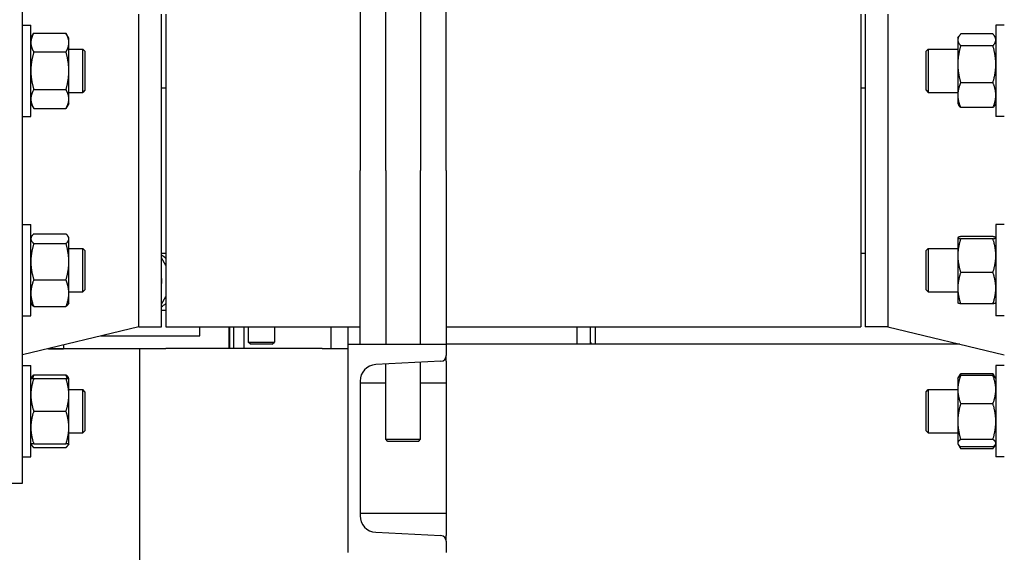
# Model space of a CAD drawing. Header units: inches. Extents: x 24 to 1128, y -69 to 748.
# Tile 92 of 256: x 151.94 to 166.1, y 178.86 to 186.53. Entities that reach past the tile are written whole.
import ezdxf

# ---------------------------------------------------------------- set-up
doc = ezdxf.new("R2010")
doc.units = ezdxf.units.IN
doc.header["$LTSCALE"] = 32
doc.header["$MEASUREMENT"] = 0
doc.layers.add('Dimension (ANSI)', color=7, linetype='Continuous', lineweight=25)
doc.layers.add('Visible (ANSI)', color=7, linetype='Continuous', lineweight=30)
doc.styles.add('Note Text (ANSI)', font='tahoma.ttf')
doc.dimstyles.new('SB Fraction-16 (ANSI)', dxfattribs={"dimscale": 32, "dimtxt": 0.125, "dimasz": 0.098425, "dimexe": 0.125, "dimexo": 0.0625, "dimgap": 0.031496, "dimtad": 0, "dimtih": 1, "dimtoh": 1, "dimdec": 4, "dimrnd": 1e-08, "dimzin": 0, "dimdsep": 46, "dimlunit": 5, "dimtxsty": 'Note Text (ANSI)', "dimcen": 0.09, "dimdle": 0.393701, "dimclrd": 256, "dimclre": 256, "dimclrt": 256, "dimadec": 0, "dimazin": 3, "dimtfac": 0.96, "dimtofl": 0, "dimtmove": 0, "dimatfit": 3, "dimfxl": 1, "dimfrac": 2, "dimtolj": 1, "dimtzin": 12, "dimlwd": -1, "dimlwe": -1, "dimarcsym": 0})

# ---------------------------------------------------------------- blocks, each defined once
blk = doc.blocks.new('*D15')
at = {"layer": 'Defpoints', "color": 0, "transparency": 16777216}
for p in [(152.29, 475.484), (60.957, 155.772), (120.165, 155.772)]:
    blk.add_point(p, dxfattribs=at)
at = {"layer": 'Dimension (ANSI)', "transparency": 16777216}
for p, q in [((150.29, 475.484), (56.957, 475.484)), ((60.957, 472.334), (60.957, 338.161)), ((60.957, 158.922), (60.957, 331.095)), ((118.165, 155.772), (56.957, 155.772))]:
    blk.add_line(p, q, dxfattribs=at)
for points in [[(60.432, 472.334), (61.482, 472.334), (60.957, 475.484)], [(60.432, 158.922), (61.482, 158.922), (60.957, 155.772)]]:
    blk.add_solid(points, dxfattribs=at)
at = {"layer": 'Dimension (ANSI)', "transparency": 16777216, "insert": (48.754, 337.153), "char_height": 4, "attachment_point": 1, "style": 'Note Text (ANSI)'}
blk.add_mtext('\\A1;319 11/16', dxfattribs=at)

msp = doc.modelspace()

# ---------------------------------------------------------------- linework, layer by layer
at = {"layer": 'Visible (ANSI)'}
for p, q in [((151.97787, 179.85867), (151.97787, 188.85867)), ((157.20537, 184.35867), (157.20537, 187.10867)), ((157.70537, 187.10867), (157.70537, 184.35867)), ((156.83537, 186.89505), (156.83537, 184.35867)), ((158.07537, 184.35867), (158.07537, 186.89505)), ((153.6512, 182.10867), (153.6512, 186.60867)), ((153.97787, 182.10867), (153.97787, 186.60867)), ((154.04037, 186.60867), (154.04037, 182.10867)), ((164.04037, 186.60867), (164.04037, 182.10867)), ((164.10287, 186.60867), (164.10287, 182.10867)), ((164.42954, 186.60867), (164.42954, 182.10867)), ((151.97787, 186.44998), (152.09987, 186.44998)), ((152.09987, 185.13748), (152.09987, 186.44998)), ((165.98087, 186.44998), (165.98087, 185.13748)), ((166.10287, 186.44998), (165.98087, 186.44998)), ((152.09987, 186.26248), (152.14174, 186.335)), ((152.14174, 186.335), (152.605, 186.335)), ((152.64687, 186.26248), (152.605, 186.335)), ((152.64687, 186.19968), (152.64687, 186.26248)), ((165.43387, 186.26248), (165.4485, 186.28783)), ((165.43387, 186.26248), (165.43387, 186.23844)), ((165.939, 186.324), (165.47574, 186.324)), ((165.98087, 186.26248), (165.96624, 186.28783)), ((152.64687, 185.79373), (152.64687, 186.19968)), ((165.43387, 186.23844), (165.43387, 185.88773)), ((165.939, 186.15287), (165.47574, 186.15287)), ((152.14174, 186.06437), (152.605, 186.06437)), ((152.64687, 186.10623), (152.84657, 186.10623)), ((152.84657, 185.48123), (152.84657, 186.10623)), ((152.87787, 186.07493), (152.84657, 186.10623)), ((152.87787, 186.07493), (152.87787, 185.51253)), ((164.97787, 186.07493), (165.00917, 186.10623)), ((164.97787, 185.51253), (164.97787, 186.07493)), ((165.00917, 186.10623), (165.00917, 185.48123)), ((165.00917, 186.10623), (165.43387, 186.10623)), ((165.43387, 185.88773), (165.43387, 185.44303)), ((152.64687, 185.38778), (152.64687, 185.79373)), ((153.97787, 185.54617), (154.04037, 185.54617)), ((164.04037, 185.54617), (164.10287, 185.54617)), ((165.939, 185.6226), (165.47574, 185.6226)), ((152.14174, 185.5231), (152.605, 185.5231)), ((152.64687, 185.48123), (152.84657, 185.48123)), ((152.87787, 185.51253), (152.84657, 185.48123)), ((164.97787, 185.51253), (165.00917, 185.48123)), ((165.00917, 185.48123), (165.43387, 185.48123)), ((165.43387, 185.44303), (165.43387, 185.32498)), ((152.09987, 185.32498), (152.14174, 185.25247)), ((152.64687, 185.32498), (152.605, 185.25247)), ((152.64687, 185.32498), (152.64687, 185.38778)), ((165.43387, 185.32498), (165.4485, 185.29964)), ((165.939, 185.26346), (165.47574, 185.26346)), ((165.98087, 185.32498), (165.96624, 185.29964)), ((151.97787, 185.13748), (152.09987, 185.13748)), ((152.14174, 185.25247), (152.605, 185.25247)), ((166.10287, 185.13748), (165.98087, 185.13748)), ((156.83537, 181.85867), (156.83537, 184.35867)), ((157.20537, 184.35867), (157.20537, 181.85867)), ((157.70537, 181.85867), (157.70537, 184.35867)), ((158.07537, 184.35867), (158.07537, 181.85867)), ((151.97787, 183.57986), (152.09987, 183.57986)), ((152.09987, 182.26736), (152.09987, 183.57986)), ((165.98087, 183.57986), (165.98087, 182.26736)), ((166.10287, 183.57986), (165.98087, 183.57986)), ((152.14174, 183.44643), (152.605, 183.44643)), ((152.09987, 183.39236), (152.10942, 183.40889)), ((152.14174, 183.30634), (152.605, 183.30634)), ((152.64687, 183.39236), (152.63732, 183.40889)), ((152.64687, 183.37638), (152.64687, 183.39236)), ((152.64687, 183.04493), (152.64687, 183.37638)), ((165.43387, 183.39236), (165.43436, 183.3932)), ((165.43387, 183.39236), (165.43387, 183.39152)), ((165.43387, 183.39152), (165.43387, 183.13326)), ((165.939, 183.40772), (165.47574, 183.40772)), ((165.939, 183.37532), (165.47574, 183.37532)), ((165.98087, 183.39236), (165.98038, 183.3932)), ((152.64687, 183.23611), (152.84657, 183.23611)), ((152.84657, 182.61111), (152.84657, 183.23611)), ((152.87787, 183.20481), (152.84657, 183.23611)), ((152.87787, 183.20481), (152.87787, 182.64241)), ((153.97787, 183.17117), (154.04037, 183.17117)), ((164.04037, 183.17117), (164.10287, 183.17117)), ((164.97787, 183.20481), (165.00917, 183.23611)), ((164.97787, 182.64241), (164.97787, 183.20481)), ((165.00917, 183.23611), (165.00917, 182.61111)), ((165.00917, 183.23611), (165.43387, 183.23611)), ((152.64687, 182.59215), (152.64687, 183.04493)), ((154.04037, 182.99205), (153.97787, 183.10031)), ((165.43387, 183.13326), (165.43387, 182.66535)), ((165.939, 182.89121), (165.47574, 182.89121)), ((152.14174, 182.78352), (152.605, 182.78352)), ((152.64687, 182.61111), (152.84657, 182.61111)), ((152.64687, 182.45486), (152.64687, 182.59215)), ((152.87787, 182.64241), (152.84657, 182.61111)), ((164.97787, 182.64241), (165.00917, 182.61111)), ((165.00917, 182.61111), (165.43387, 182.61111)), ((165.43387, 182.66535), (165.43387, 182.45486)), ((152.09987, 182.45486), (152.10942, 182.43832)), ((152.64687, 182.45486), (152.63732, 182.43832)), ((153.97787, 182.43703), (154.04037, 182.54528)), ((165.43387, 182.45486), (165.43436, 182.45401)), ((165.939, 182.4395), (165.47574, 182.4395)), ((165.98087, 182.45486), (165.98038, 182.45401)), ((152.14174, 182.40078), (152.605, 182.40078)), ((153.97787, 182.34867), (154.04037, 182.34867)), ((151.97787, 182.26736), (152.09987, 182.26736)), ((166.10287, 182.26736), (165.98087, 182.26736)), ((153.6512, 182.10867), (151.97787, 181.70367)), ((153.6512, 182.10867), (153.97787, 182.10867)), ((154.04037, 182.10867), (156.83537, 182.10867)), ((154.53237, 181.97667), (154.53237, 182.10867)), ((154.95037, 181.79617), (154.95037, 182.10867)), ((154.96037, 181.79617), (154.96037, 182.10867)), ((155.02037, 181.79617), (155.02037, 182.10867)), ((155.16537, 182.10867), (155.16537, 181.79617)), ((155.22787, 182.10867), (155.22787, 181.88992)), ((155.60287, 182.10867), (155.60287, 181.88992)), ((156.41537, 182.10867), (156.41537, 181.79617)), ((156.66537, 181.85867), (156.66537, 182.10867)), ((158.07537, 182.10867), (164.04037, 182.10867)), ((159.95787, 181.85867), (159.95787, 182.10867)), ((160.14537, 182.10867), (160.14537, 181.85867)), ((160.21754, 182.10867), (160.21754, 181.85867)), ((164.42954, 182.10867), (164.10287, 182.10867)), ((164.42954, 182.10867), (166.10287, 181.70367)), ((153.10582, 181.97667), (154.53237, 181.97667)), ((155.22787, 181.88992), (155.60287, 181.88992)), ((155.25912, 181.85867), (155.22787, 181.88992)), ((155.57162, 181.85867), (155.60287, 181.88992)), ((160.14537, 181.89367), (160.16558, 181.85867)), ((153.66537, 181.79217), (152.34352, 181.79217)), ((152.35168, 181.79414), (152.56937, 181.79414)), ((152.56937, 181.84683), (152.56937, 181.79414)), ((153.66537, 166.79617), (153.66537, 181.79617)), ((153.66537, 181.79617), (154.04037, 181.79617)), ((156.29037, 181.79617), (154.04037, 181.79617)), ((154.96037, 181.79817), (154.95037, 181.79817)), ((155.57162, 181.85867), (155.25912, 181.85867)), ((156.29037, 181.79617), (156.66537, 181.79617)), ((156.66537, 178.85867), (156.66537, 181.85867)), ((156.66537, 181.85867), (158.07537, 181.85867)), ((158.07537, 181.85867), (158.07537, 181.69387)), ((165.46246, 181.85867), (158.07537, 181.85867)), ((157.99956, 181.61398), (157.06043, 181.56477)), ((157.70537, 180.48992), (157.70537, 181.59857)), ((158.07537, 181.61398), (158.07537, 181.69387)), ((158.07537, 181.61398), (158.07537, 181.56477)), ((151.97787, 181.55037), (152.09987, 181.55037)), ((152.09987, 180.23787), (152.09987, 181.55037)), ((157.20537, 180.48992), (157.20537, 181.57237)), ((158.07537, 181.56477), (158.07537, 181.32761)), ((165.98087, 181.55037), (165.98087, 180.23787)), ((166.10287, 181.55037), (165.98087, 181.55037)), ((152.09987, 181.36287), (152.10942, 181.37941)), ((152.14174, 181.41694), (152.605, 181.41694)), ((152.14174, 181.36287), (152.605, 181.36287)), ((152.64687, 181.36287), (152.63732, 181.37941)), ((152.64687, 181.1285), (152.64687, 181.36287)), ((156.83537, 181.32761), (156.83537, 179.38973)), ((157.20537, 181.29617), (156.83537, 181.29617)), ((158.07537, 181.29617), (157.70537, 181.29617)), ((158.07537, 181.32761), (158.07537, 179.38973)), ((165.43387, 181.36287), (165.43948, 181.37259)), ((165.43387, 181.36287), (165.43387, 181.20514)), ((165.43948, 181.37259), (165.46582, 181.41821)), ((165.939, 181.43442), (165.47574, 181.43442)), ((165.939, 181.40762), (165.47574, 181.40762)), ((165.97526, 181.37259), (165.94892, 181.41821)), ((165.98087, 181.36287), (165.97526, 181.37259)), ((152.64687, 181.20662), (152.84657, 181.20662)), ((152.84657, 180.58162), (152.84657, 181.20662)), ((152.87787, 181.17532), (152.84657, 181.20662)), ((152.87787, 181.17532), (152.87787, 180.61292)), ((164.97787, 181.17532), (165.00917, 181.20662)), ((164.97787, 180.61292), (164.97787, 181.17532)), ((165.00917, 181.20662), (165.00917, 180.58162)), ((165.00917, 181.20662), (165.43387, 181.20662)), ((165.43387, 181.20514), (165.43387, 180.74591)), ((152.64687, 180.65975), (152.64687, 181.1285)), ((152.14174, 180.89412), (152.605, 180.89412)), ((165.939, 181.00266), (165.47574, 181.00266)), ((165.43387, 180.74591), (165.43387, 180.43489)), ((152.64687, 180.42537), (152.64687, 180.65975)), ((152.87787, 180.61292), (152.84657, 180.58162)), ((164.97787, 180.61292), (165.00917, 180.58162)), ((152.64687, 180.58162), (152.84657, 180.58162)), ((157.20537, 180.48992), (157.70537, 180.48992)), ((157.23662, 180.45867), (157.20537, 180.48992)), ((157.67412, 180.45867), (157.23662, 180.45867)), ((157.67412, 180.45867), (157.70537, 180.48992)), ((165.00917, 180.58162), (165.43387, 180.58162)), ((165.939, 180.48916), (165.47574, 180.48916)), ((152.09987, 180.42537), (152.10942, 180.40884)), ((152.14174, 180.42537), (152.605, 180.42537)), ((152.14174, 180.3713), (152.605, 180.3713)), ((152.64687, 180.42537), (152.63732, 180.40884)), ((165.43387, 180.43489), (165.43387, 180.42537)), ((165.43387, 180.42537), (165.43948, 180.41565)), ((165.43948, 180.41565), (165.46582, 180.37003)), ((165.939, 180.38062), (165.47574, 180.38062)), ((165.939, 180.35383), (165.47574, 180.35383)), ((165.97526, 180.41565), (165.94892, 180.37003)), ((165.98087, 180.42537), (165.97526, 180.41565)), ((151.97787, 180.23787), (152.09987, 180.23787)), ((166.10287, 180.23787), (165.98087, 180.23787)), ((151.03787, 179.85867), (151.97787, 179.85867)), ((158.07537, 179.42117), (156.83537, 179.42117)), ((158.07537, 179.38973), (158.07537, 179.15256)), ((157.06043, 179.15256), (157.99956, 179.10335)), ((158.07537, 179.15256), (158.07537, 179.10335)), ((158.07537, 179.02346), (158.07537, 179.10335)), ((158.07537, 179.02346), (158.07537, 178.85867))]:
    msp.add_line(p, q, dxfattribs=at)
for centre, radius, start, end in [((153.74037, 182.76867), 0.44175, 47.225308, 57.477252), ((153.74037, 182.76867), 0.24375, 346.997176, 13.002824), ((153.74037, 182.76867), 0.44175, 302.522748, 312.774692), ((157.99537, 181.69387), 0.08, 272.999556, 0), ((157.07286, 181.32761), 0.23749, 92.999556, 180), ((157.07286, 179.38973), 0.23749, 180, 267.000444), ((157.99537, 179.02346), 0.08, 0, 87.000444)]:
    msp.add_arc(centre, radius, start, end, dxfattribs=at)
for points, weights in [([(152.14174, 186.335), (152.09987, 186.26248), (152.09987, 186.19968)], [1, 1.0379548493, 1]), ([(152.64687, 186.19968), (152.64687, 186.26248), (152.605, 186.335)], [1, 1.0379548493, 1]), ([(165.47574, 186.324), (165.43387, 186.27815), (165.43387, 186.23844)], [1, 1.0379548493, 1]), ([(165.98087, 186.23844), (165.98087, 186.27815), (165.939, 186.324)], [1, 1.0379548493, 1]), ([(152.09987, 186.19968), (152.09987, 186.13688), (152.14174, 186.06437)], [1, 1.0379548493, 1]), ([(152.605, 186.06437), (152.64687, 186.13688), (152.64687, 186.19968)], [1, 1.0379548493, 1]), ([(165.43387, 186.23844), (165.43387, 186.19872), (165.47574, 186.15287)], [1, 1.0379548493, 1]), ([(165.47574, 186.15287), (165.43387, 186.01078), (165.43387, 185.88773)], [1, 1.0379548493, 1]), ([(165.939, 186.15287), (165.98087, 186.19872), (165.98087, 186.23844)], [1, 1.0379548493, 1]), ([(165.98087, 185.88773), (165.98087, 186.01078), (165.939, 186.15287)], [1, 1.0379548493, 1]), ([(152.14174, 186.06437), (152.09987, 185.91933), (152.09987, 185.79373)], [1, 1.0379548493, 1]), ([(152.64687, 185.79373), (152.64687, 185.91933), (152.605, 186.06437)], [1, 1.0379548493, 1]), ([(165.43387, 185.88773), (165.43387, 185.76468), (165.47574, 185.6226)], [1, 1.0379548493, 1]), ([(165.939, 185.6226), (165.98087, 185.76468), (165.98087, 185.88773)], [1, 1.0379548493, 1]), ([(152.09987, 185.79373), (152.09987, 185.66813), (152.14174, 185.5231)], [1, 1.0379548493, 1]), ([(152.605, 185.5231), (152.64687, 185.66813), (152.64687, 185.79373)], [1, 1.0379548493, 1]), ([(165.47574, 185.6226), (165.43387, 185.52637), (165.43387, 185.44303)], [1, 1.0379548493, 1]), ([(165.98087, 185.44303), (165.98087, 185.52637), (165.939, 185.6226)], [1, 1.0379548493, 1]), ([(152.14174, 185.5231), (152.09987, 185.45058), (152.09987, 185.38778)], [1, 1.0379548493, 1]), ([(152.64687, 185.38778), (152.64687, 185.45058), (152.605, 185.5231)], [1, 1.0379548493, 1]), ([(165.43387, 185.44303), (165.43387, 185.35969), (165.47574, 185.26346)], [1, 1.0379548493, 1]), ([(165.939, 185.26346), (165.98087, 185.35969), (165.98087, 185.44303)], [1, 1.0379548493, 1]), ([(152.09987, 185.38778), (152.09987, 185.32498), (152.14174, 185.25247)], [1, 1.0379548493, 1]), ([(152.605, 185.25247), (152.64687, 185.32498), (152.64687, 185.38778)], [1, 1.0379548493, 1]), ([(165.47574, 185.26346), (165.45847, 185.28237), (165.4485, 185.29964)], [1, 1.01531135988, 1.01826921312]), ([(165.96624, 185.29964), (165.95627, 185.28237), (165.939, 185.26346)], [1.01826921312, 1.01531135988, 1]), ([(152.14174, 183.44643), (152.09987, 183.40889), (152.09987, 183.37638)], [1, 1.0379548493, 1]), ([(152.64687, 183.37638), (152.64687, 183.40889), (152.605, 183.44643)], [1, 1.0379548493, 1]), ([(152.09987, 183.37638), (152.09987, 183.34388), (152.14174, 183.30634)], [1, 1.0379548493, 1]), ([(152.14174, 183.30634), (152.09987, 183.16625), (152.09987, 183.04493)], [1, 1.0379548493, 1]), ([(152.605, 183.30634), (152.64687, 183.34388), (152.64687, 183.37638)], [1, 1.0379548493, 1]), ([(152.64687, 183.04493), (152.64687, 183.16625), (152.605, 183.30634)], [1, 1.0379548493, 1]), ([(165.47574, 183.40772), (165.43387, 183.39903), (165.43387, 183.39152)], [1, 1.0379548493, 1]), ([(165.43387, 183.39152), (165.43387, 183.384), (165.47574, 183.37532)], [1, 1.0379548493, 1]), ([(165.47574, 183.37532), (165.43387, 183.2456), (165.43387, 183.13326)], [1, 1.0379548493, 1]), ([(165.98087, 183.39152), (165.98087, 183.39903), (165.939, 183.40772)], [1, 1.0379548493, 1]), ([(165.939, 183.37532), (165.98087, 183.384), (165.98087, 183.39152)], [1, 1.0379548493, 1]), ([(165.98087, 183.13326), (165.98087, 183.2456), (165.939, 183.37532)], [1, 1.0379548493, 1]), ([(152.09987, 183.04493), (152.09987, 182.92361), (152.14174, 182.78352)], [1, 1.0379548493, 1]), ([(152.605, 182.78352), (152.64687, 182.92361), (152.64687, 183.04493)], [1, 1.0379548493, 1]), ([(165.43387, 183.13326), (165.43387, 183.02092), (165.47574, 182.89121)], [1, 1.0379548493, 1]), ([(165.939, 182.89121), (165.98087, 183.02092), (165.98087, 183.13326)], [1, 1.0379548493, 1]), ([(165.47574, 182.89121), (165.43387, 182.77017), (165.43387, 182.66535)], [1, 1.0379548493, 1]), ([(165.98087, 182.66535), (165.98087, 182.77017), (165.939, 182.89121)], [1, 1.0379548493, 1]), ([(152.14174, 182.78352), (152.09987, 182.68096), (152.09987, 182.59215)], [1, 1.0379548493, 1]), ([(152.64687, 182.59215), (152.64687, 182.68096), (152.605, 182.78352)], [1, 1.0379548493, 1]), ([(152.09987, 182.59215), (152.09987, 182.50334), (152.14174, 182.40078)], [1, 1.0379548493, 1]), ([(152.605, 182.40078), (152.64687, 182.50334), (152.64687, 182.59215)], [1, 1.0379548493, 1]), ([(165.43387, 182.66535), (165.43387, 182.56053), (165.47574, 182.4395)], [1, 1.0379548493, 1]), ([(165.939, 182.4395), (165.98087, 182.56053), (165.98087, 182.66535)], [1, 1.0379548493, 1]), ([(152.14174, 182.40078), (152.11966, 182.42058), (152.10942, 182.43832)], [1, 1.01965956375, 1.01895290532]), ([(152.63732, 182.43832), (152.62708, 182.42058), (152.605, 182.40078)], [1.01895290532, 1.01965956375, 1]), ([(165.47574, 182.4395), (165.43825, 182.44727), (165.43436, 182.45401)], [1, 1.03384986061, 1.00732203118]), ([(165.98038, 182.45401), (165.97649, 182.44727), (165.939, 182.4395)], [1.00732203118, 1.03384986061, 1]), ([(152.09987, 181.36287), (152.09987, 181.36287), (152.14174, 181.36287)], [1, 1.0379548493, 1]), ([(152.14174, 181.36287), (152.09987, 181.23727), (152.09987, 181.1285)], [1, 1.0379548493, 1]), ([(152.10942, 181.37941), (152.11966, 181.39715), (152.14174, 181.41694)], [1.01895290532, 1.01965956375, 1]), ([(152.14174, 181.41694), (152.13034, 181.38903), (152.12217, 181.36287)], [1, 1.01005189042, 1.01477953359]), ([(152.605, 181.41694), (152.62708, 181.39715), (152.63732, 181.37941)], [1, 1.01965956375, 1.01895290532]), ([(152.62457, 181.36287), (152.6164, 181.38903), (152.605, 181.41694)], [1.01477953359, 1.01005189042, 1]), ([(152.605, 181.36287), (152.64687, 181.36287), (152.64687, 181.36287)], [1, 1.0379548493, 1]), ([(152.64687, 181.1285), (152.64687, 181.23727), (152.605, 181.36287)], [1, 1.0379548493, 1]), ([(165.47574, 181.40762), (165.43387, 181.29911), (165.43387, 181.20514)], [1, 1.0379548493, 1]), ([(165.43948, 181.37259), (165.44897, 181.38903), (165.47574, 181.40762)], [1.01768117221, 1.02393721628, 1]), ([(165.47574, 181.43442), (165.46434, 181.41267), (165.45617, 181.39229)], [1, 1.01005189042, 1.01477953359]), ([(165.46582, 181.41821), (165.47042, 181.42618), (165.47574, 181.43442)], [1.00817877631, 1.00466202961, 1]), ([(165.95857, 181.39229), (165.9504, 181.41267), (165.939, 181.43442)], [1.01477953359, 1.01005189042, 1]), ([(165.939, 181.43442), (165.94432, 181.42618), (165.94892, 181.41821)], [1, 1.00466202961, 1.00817877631]), ([(165.939, 181.40762), (165.96577, 181.38903), (165.97526, 181.37259)], [1, 1.02393721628, 1.01768117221]), ([(165.98087, 181.20514), (165.98087, 181.29911), (165.939, 181.40762)], [1, 1.0379548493, 1]), ([(165.43387, 181.20514), (165.43387, 181.11117), (165.47574, 181.00266)], [1, 1.0379548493, 1]), ([(165.939, 181.00266), (165.98087, 181.11117), (165.98087, 181.20514)], [1, 1.0379548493, 1]), ([(152.09987, 181.1285), (152.09987, 181.01972), (152.14174, 180.89412)], [1, 1.0379548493, 1]), ([(152.605, 180.89412), (152.64687, 181.01972), (152.64687, 181.1285)], [1, 1.0379548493, 1]), ([(152.14174, 180.89412), (152.09987, 180.76852), (152.09987, 180.65975)], [1, 1.0379548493, 1]), ([(152.64687, 180.65975), (152.64687, 180.76852), (152.605, 180.89412)], [1, 1.0379548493, 1]), ([(165.47574, 181.00266), (165.43387, 180.86507), (165.43387, 180.74591)], [1, 1.0379548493, 1]), ([(165.98087, 180.74591), (165.98087, 180.86507), (165.939, 181.00266)], [1, 1.0379548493, 1]), ([(165.43387, 180.74591), (165.43387, 180.62676), (165.47574, 180.48916)], [1, 1.0379548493, 1]), ([(165.939, 180.48916), (165.98087, 180.62676), (165.98087, 180.74591)], [1, 1.0379548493, 1]), ([(152.09987, 180.65975), (152.09987, 180.55097), (152.14174, 180.42537)], [1, 1.0379548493, 1]), ([(152.605, 180.42537), (152.64687, 180.55097), (152.64687, 180.65975)], [1, 1.0379548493, 1]), ([(165.47574, 180.48916), (165.43387, 180.46008), (165.43387, 180.43489)], [1, 1.0379548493, 1]), ([(165.98087, 180.43489), (165.98087, 180.46008), (165.939, 180.48916)], [1, 1.0379548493, 1]), ([(152.14174, 180.42537), (152.09987, 180.42537), (152.09987, 180.42537)], [1, 1.0379548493, 1]), ([(152.1022, 180.42537), (152.10955, 180.40016), (152.14174, 180.3713)], [1.01375847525, 1.02892942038, 1]), ([(152.605, 180.3713), (152.63719, 180.40016), (152.64453, 180.42537)], [1, 1.02892942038, 1.01375847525]), ([(152.64687, 180.42537), (152.64687, 180.42537), (152.605, 180.42537)], [1, 1.0379548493, 1]), ([(165.43387, 180.43489), (165.43387, 180.40971), (165.47574, 180.38062)], [1, 1.0379548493, 1]), ([(165.44958, 180.4024), (165.45938, 180.37917), (165.47574, 180.35383)], [1.01791936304, 1.01449643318, 1]), ([(165.939, 180.38062), (165.98087, 180.40971), (165.98087, 180.43489)], [1, 1.0379548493, 1]), ([(165.939, 180.35383), (165.95536, 180.37917), (165.96516, 180.4024)], [1, 1.01449643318, 1.01791936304])]:
    msp.add_rational_spline(points, weights, degree=2, dxfattribs=at)

# ---------------------------------------------------------------- dimensions: what is measured, and where the dimension line sits
at = {"layer": 'Dimension (ANSI)'}
dim = msp.add_linear_dim(base=(60.95681, 155.77197), p1=(152.29037, 475.48367), p2=(120.16537, 155.77197), angle=270, dimstyle='SB Fraction-16 (ANSI)', override={"dimgap": 0.031496, "dimdec": 4, "dimtol": 0, "dimlim": 0, "dimtp": 0, "dimtm": 0, "dimtdec": 2, "dimatfit": 1}, dxfattribs=at)
dim.commit()
dim.dimension.update_dxf_attribs({"geometry": '*D15', "text_midpoint": (60.95681, 334.62782), "dimtype": 160})

doc.saveas('drawing.dxf')
